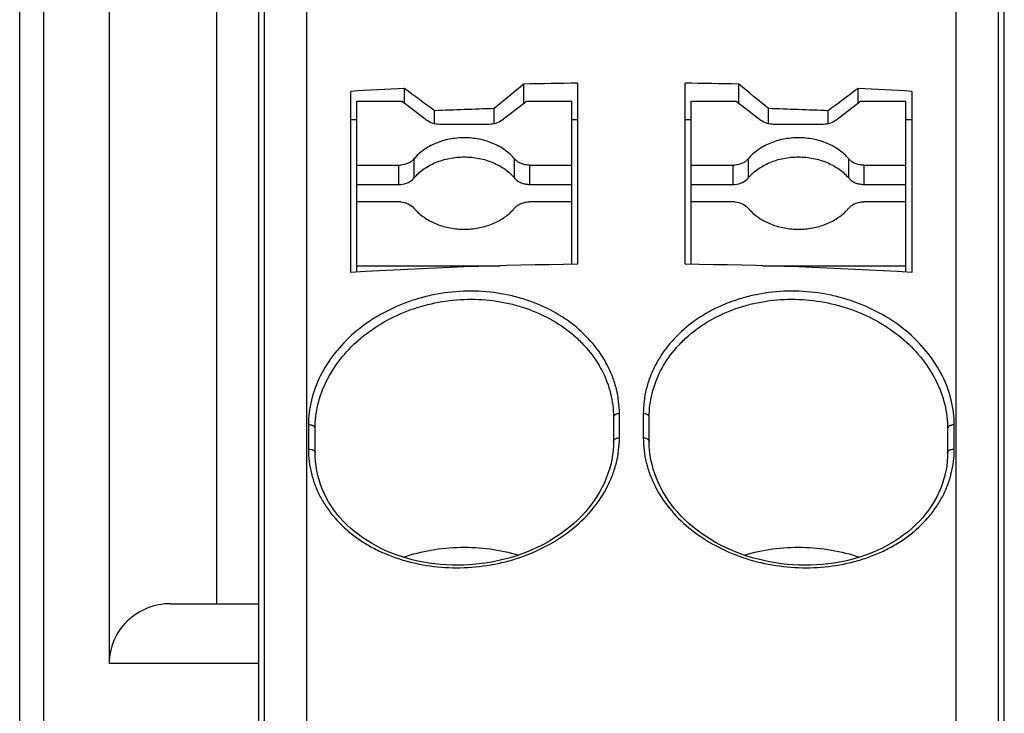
# Model space of a CAD drawing. Header units: millimetres. Extents: x 0 to 420, y 0 to 297.
# Tile 16 of 39: x 143 to 159, y 219 to 231. Entities that reach past the tile are written whole.
import ezdxf

# ---------------------------------------------------------------- set-up
doc = ezdxf.new("R2010")
doc.units = ezdxf.units.MM
doc.header["$LTSCALE"] = 23.1
doc.layers.add('T-PM12-T00_HDXF_CONTINUOUS_LINE', color=7, linetype='CONTINUOUS')
doc.layers.add('T-PM12-T0X-0DXF_CONTINUOUS_LINE', color=7, linetype='CONTINUOUS')

msp = doc.modelspace()

# ---------------------------------------------------------------- linework, layer by layer
at = {"layer": 'T-PM12-T00_HDXF_CONTINUOUS_LINE', "color": 7, "linetype": 'Continuous'}
for p, q in [((146.0034, 259.9684), (146.0034, 221.1684)), ((142.7034, 218.5684), (142.7034, 255.5179)), ((144.2034, 231.5684), (144.2034, 220.1684)), ((145.232, 221.1684), (146.7034, 221.1684))]:
    msp.add_line(p, q, dxfattribs=at)
at = {"layer": 'T-PM12-T00_HDXF_CONTINUOUS_LINE', "color": 9, "linetype": 'Continuous'}
for p, q in [((143.1034, 254.0184), (143.1034, 218.5684)), ((146.7034, 220.1684), (144.2034, 220.1684))]:
    msp.add_line(p, q, dxfattribs=at)
at = {"layer": 'T-PM12-T00_HDXF_CONTINUOUS_LINE', "color": 7, "linetype": 'Continuous'}
msp.add_ellipse((145.232, 220.1684), major_axis=(1.0286, 0), ratio=0.9722222, start_param=1.5707963, end_param=3.1415927, dxfattribs=at)
at = {"layer": 'T-PM12-T0X-0DXF_CONTINUOUS_LINE', "color": 9, "linetype": 'Continuous'}
for p, q in [((147.5164, 205.1303), (147.5164, 265.0098)), ((158.3904, 265.0098), (158.3904, 205.1304)), ((149.3105, 228.6201), (149.3105, 228.2987)), ((150.9963, 228.2987), (150.9963, 228.6201)), ((154.9105, 228.6201), (154.9105, 228.2987)), ((156.5963, 228.2987), (156.5963, 228.6201)), ((149.0586, 228.1929), (149.0586, 228.5143)), ((151.2482, 228.5143), (151.2482, 228.1929)), ((154.6586, 228.1929), (154.6586, 228.5143)), ((156.8482, 228.5143), (156.8482, 228.1929)), ((152.753, 223.9458), (152.753, 224.3519)), ((153.1538, 224.3519), (153.1538, 223.9458)), ((147.5426, 224.163), (147.5426, 223.7568)), ((158.3642, 223.7568), (158.3642, 224.163))]:
    msp.add_line(p, q, dxfattribs=at)
at = {"layer": 'T-PM12-T0X-0DXF_CONTINUOUS_LINE', "color": 7, "linetype": 'Continuous'}
for p, q in [((146.8034, 168.0684), (146.8034, 264.9233)), ((159.1034, 168.0684), (159.1034, 264.9233)), ((146.7034, 263.3977), (146.7034, 192.4425)), ((159.2034, 192.4425), (159.2034, 263.3977)), ((151.152, 229.5539), (151.152, 229.8726)), ((152.0534, 229.8882), (152.0534, 226.855)), ((153.8534, 226.855), (153.8534, 229.8882)), ((154.752, 229.5561), (154.752, 229.8726)), ((148.2534, 226.7177), (148.2534, 229.751)), ((149.152, 229.5561), (149.152, 229.8003)), ((156.752, 229.5539), (156.752, 229.8005)), ((157.6534, 229.751), (157.6534, 226.7177)), ((148.3534, 226.7233), (148.3534, 229.5868)), ((148.3534, 229.5868), (149.112, 229.5868)), ((149.112, 229.5868), (149.5241, 229.2711)), ((150.7828, 229.2711), (151.1948, 229.5868)), ((151.1948, 229.5868), (151.9534, 229.5868)), ((151.9534, 226.8534), (151.9534, 229.5868)), ((153.9534, 226.8534), (153.9534, 229.5868)), ((153.9534, 229.5868), (154.712, 229.5868)), ((154.712, 229.5868), (155.1241, 229.2711)), ((156.3828, 229.2711), (156.7948, 229.5868)), ((156.7948, 229.5868), (157.5534, 229.5868)), ((157.5534, 226.7233), (157.5534, 229.5868)), ((149.6534, 229.2128), (149.6534, 229.4263)), ((150.6534, 229.2128), (150.6534, 229.4624)), ((155.2534, 229.2128), (155.2534, 229.4624)), ((156.2534, 229.2128), (156.2534, 229.4263)), ((148.2534, 229.2777), (148.3534, 229.2777)), ((149.7361, 229.2038), (150.5705, 229.2038)), ((151.9534, 229.2777), (152.0534, 229.2777)), ((153.8534, 229.2777), (153.9534, 229.2777)), ((155.3361, 229.2038), (156.1705, 229.2038)), ((157.5534, 229.2777), (157.6534, 229.2777)), ((148.3534, 228.5143), (149.0586, 228.5143)), ((151.2482, 228.5143), (151.9534, 228.5143)), ((153.9534, 228.5143), (154.6586, 228.5143)), ((156.8482, 228.5143), (157.5534, 228.5143)), ((148.3534, 228.1929), (149.0586, 228.1929)), ((151.2483, 228.1929), (151.9534, 228.1929)), ((153.9534, 228.1929), (154.6586, 228.1929)), ((156.8483, 228.1929), (157.5534, 228.1929)), ((149.0586, 227.9015), (148.3534, 227.9015)), ((151.9534, 227.9015), (151.2482, 227.9015)), ((154.6586, 227.9015), (153.9534, 227.9015)), ((157.5534, 227.9015), (156.8482, 227.9015)), ((148.3534, 226.829), (150.7561, 226.829)), ((155.1507, 226.829), (157.5534, 226.829)), ((152.6534, 224.2932), (152.6534, 223.8872)), ((153.2534, 223.8872), (153.2534, 224.2932)), ((147.6534, 223.6986), (147.6534, 224.1046)), ((158.2534, 224.1046), (158.2534, 223.6986))]:
    msp.add_line(p, q, dxfattribs=at)
for points in [[(152.6534, 223.887), (152.652, 223.8199), (152.6467, 223.7401), (152.6375, 223.6606), (152.6244, 223.5814), (152.6074, 223.5027), (152.5865, 223.4246), (152.5619, 223.3472), (152.5334, 223.2706), (152.5013, 223.1949), (152.4655, 223.1203), (152.4261, 223.0469), (152.3832, 222.9747), (152.3368, 222.9039), (152.287, 222.8346), (152.234, 222.7669), (152.1777, 222.7009), (152.1183, 222.6367), (152.0559, 222.5743), (151.9906, 222.5138), (151.9224, 222.4554), (151.8514, 222.3991), (151.7778, 222.3449), (151.7017, 222.2931), (151.6233, 222.2435), (151.5425, 222.1964), (151.4595, 222.1517), (151.3746, 222.1096), (151.2877, 222.07), (151.1991, 222.0331), (151.1088, 221.999), (151.017, 221.9675), (150.9239, 221.9389), (150.8296, 221.9132), (150.7343, 221.8903), (150.638, 221.8703), (150.541, 221.8533), (150.4433, 221.8392), (150.3453, 221.8282), (150.2469, 221.8201), (150.1484, 221.8151), (150.0499, 221.813), (149.9516, 221.8141), (149.8536, 221.8181), (149.7561, 221.8251), (149.6593, 221.8352), (149.5632, 221.8482), (149.4681, 221.8642), (149.3741, 221.8832), (149.2813, 221.9051), (149.1898, 221.9298), (149.0999, 221.9574), (149.0117, 221.9878), (148.9252, 222.0209), (148.8407, 222.0568), (148.7582, 222.0953), (148.6778, 222.1364), (148.5998, 222.18), (148.5241, 222.2262), (148.451, 222.2747), (148.3804, 222.3256), (148.3126, 222.3788), (148.2477, 222.4342), (148.1856, 222.4918), (148.1266, 222.5514), (148.0707, 222.613), (148.0179, 222.6764), (147.9684, 222.7418), (147.9223, 222.8088), (147.8796, 222.8775), (147.8405, 222.9477), (147.8049, 223.0194), (147.7729, 223.0923), (147.7446, 223.1665), (147.7201, 223.2418), (147.6993, 223.3181), (147.6824, 223.3952), (147.6693, 223.4731), (147.6601, 223.5517), (147.6548, 223.6307), (147.6534, 223.6984)], [(158.2534, 223.6984), (158.252, 223.6318), (158.2468, 223.5527), (158.2376, 223.4741), (158.2246, 223.3962), (158.2077, 223.3191), (158.187, 223.2428), (158.1626, 223.1675), (158.1343, 223.0933), (158.1024, 223.0203), (158.0668, 222.9487), (158.0277, 222.8784), (157.9851, 222.8097), (157.939, 222.7427), (157.8896, 222.6773), (157.8369, 222.6138), (157.781, 222.5522), (157.722, 222.4926), (157.66, 222.435), (157.5951, 222.3796), (157.5273, 222.3263), (157.4568, 222.2754), (157.3837, 222.2268), (157.3081, 222.1806), (157.2301, 222.137), (157.1498, 222.0958), (157.0673, 222.0573), (156.9828, 222.0214), (156.8963, 221.9882), (156.8081, 221.9578), (156.7182, 221.9302), (156.6268, 221.9054), (156.534, 221.8835), (156.44, 221.8645), (156.3449, 221.8484), (156.2488, 221.8353), (156.152, 221.8253), (156.0545, 221.8182), (155.9565, 221.8141), (155.8582, 221.813), (155.7597, 221.815), (155.6612, 221.82), (155.5629, 221.828), (155.4648, 221.8391), (155.3672, 221.8531), (155.2701, 221.8701), (155.1738, 221.89), (155.0785, 221.9128), (154.9841, 221.9386), (154.891, 221.9671), (154.7992, 221.9985), (154.7089, 222.0327), (154.6203, 222.0695), (154.5334, 222.109), (154.4484, 222.1511), (154.3654, 222.1958), (154.2846, 222.2429), (154.2061, 222.2924), (154.13, 222.3442), (154.0564, 222.3983), (153.9854, 222.4546), (153.9171, 222.513), (153.8517, 222.5735), (153.7893, 222.6358), (153.7298, 222.7001), (153.6735, 222.7661), (153.6204, 222.8337), (153.5706, 222.903), (153.5242, 222.9738), (153.4812, 223.0459), (153.4418, 223.1193), (153.4059, 223.1939), (153.3738, 223.2696), (153.3453, 223.3461), (153.3206, 223.4236), (153.2997, 223.5017), (153.2826, 223.5804), (153.2695, 223.6596), (153.2602, 223.7391), (153.2548, 223.8189), (153.2534, 223.887)]]:
    msp.add_lwpolyline(points, dxfattribs=at)
for centre, radius, start, end in [((239.6531, 121.7801), 139.7012, 129.309045, 129.573816), ((152.9528, 152.228), 77.6654, 90.66355, 91.328668), ((152.954, 152.2279), 77.6656, 88.673458, 89.33645), ((66.8255, 121.8753), 139.2641, 50.582547, 50.849083), ((152.9364, 152.6539), 77.2392, 92.808392, 93.475947), ((74.6245, 129.3531), 125.0759, 53.139654, 53.426212), ((231.765, 129.3214), 125.3914, 126.743321, 127.028144), ((152.9723, 152.6883), 77.2047, 86.523903, 87.193896), ((152.9487, 151.9896), 77.5068, 91.697046, 92.436768), ((152.959, 152.0151), 77.4813, 87.56311, 88.303075), ((149.0587, 228.9036), 0.3893, 269.98802, 274.36498), ((154.6587, 228.9036), 0.3893, 269.98802, 274.36498), ((149.0587, 228.5822), 0.3893, 269.98802, 274.36498), ((154.6587, 228.5822), 0.3893, 269.98802, 274.36498), ((149.0587, 227.5122), 0.3893, 85.63523, 90.01194), ((154.6587, 227.5122), 0.3893, 85.63523, 90.01194), ((149.9186, 228.3026), 0.7917, 219.81813, 223.17704), ((150.3858, 228.3048), 0.7949, 316.83223, 320.17402), ((155.5186, 228.3026), 0.7917, 219.81813, 223.17704), ((155.9858, 228.3048), 0.7949, 316.83223, 320.17402), ((152.947, 149.4863), 77.3738, 90.661694, 93.477737), ((152.9564, 149.3895), 77.4707, 86.524023, 89.336545)]:
    msp.add_arc(centre, radius, start, end, dxfattribs=at)
at = {"layer": 'T-PM12-T0X-0DXF_CONTINUOUS_LINE', "color": 9, "linetype": 'Continuous'}
for centre, radius, start, end in [((147.5534, 223.9935), 0.1699, 89.99935, 93.65196), ((158.3534, 223.9938), 0.1695, 86.34454, 90.00415), ((147.5534, 223.5872), 0.17, 89.99586, 93.64524), ((158.3534, 223.5868), 0.1703, 86.35825, 90.00064)]:
    msp.add_arc(centre, radius, start, end, dxfattribs=at)
at = {"layer": 'T-PM12-T0X-0DXF_CONTINUOUS_LINE', "color": 7, "linetype": 'Continuous'}
for points, knots in [([(149.5241, 229.2711), (149.553, 229.2489), (149.6219, 229.2148), (149.6974, 229.2038), (149.7361, 229.2038)], [0, 0, 0, 0, 0.4849298, 1, 1, 1, 1]), ([(150.5705, 229.2038), (150.6093, 229.2038), (150.6849, 229.2148), (150.7538, 229.2489), (150.7828, 229.2711)], [0, 0, 0, 0, 0.5150648, 1, 1, 1, 1]), ([(155.1241, 229.2711), (155.153, 229.2489), (155.2219, 229.2148), (155.2974, 229.2038), (155.3361, 229.2038)], [0, 0, 0, 0, 0.4849298, 1, 1, 1, 1]), ([(156.1705, 229.2038), (156.2093, 229.2038), (156.2849, 229.2148), (156.3538, 229.2489), (156.3828, 229.2711)], [0, 0, 0, 0, 0.5150648, 1, 1, 1, 1]), ([(150.1534, 228.9739), (150.0703, 228.9739), (149.9058, 228.9583), (149.6731, 228.8888), (149.4692, 228.7775), (149.3569, 228.6757), (149.3105, 228.6201)], [0, 0, 0, 0, 0.2648143, 0.5229814, 0.769056, 1, 1, 1, 1]), ([(150.9963, 228.6201), (150.9499, 228.6757), (150.8376, 228.7775), (150.6337, 228.8888), (150.401, 228.9583), (150.2365, 228.9739), (150.1534, 228.9739)], [0, 0, 0, 0, 0.2309441, 0.4770187, 0.7351857, 1, 1, 1, 1]), ([(155.7534, 228.9739), (155.6703, 228.9739), (155.5058, 228.9583), (155.2731, 228.8888), (155.0692, 228.7775), (154.9569, 228.6757), (154.9105, 228.6201)], [0, 0, 0, 0, 0.2648143, 0.5229814, 0.769056, 1, 1, 1, 1]), ([(156.5963, 228.6201), (156.5499, 228.6757), (156.4376, 228.7775), (156.2337, 228.8888), (156.001, 228.9583), (155.8365, 228.9739), (155.7534, 228.9739)], [0, 0, 0, 0, 0.2309441, 0.4770187, 0.7351857, 1, 1, 1, 1]), ([(149.3105, 228.6201), (149.285, 228.5895), (149.2147, 228.539), (149.1318, 228.5188), (149.0883, 228.5154)], [0, 0, 0, 0, 0.4770225, 1, 1, 1, 1]), ([(149.3105, 228.2987), (149.3569, 228.3543), (149.4692, 228.4561), (149.6731, 228.5674), (149.9058, 228.6369), (150.0703, 228.6525), (150.1534, 228.6525)], [0, 0, 0, 0, 0.230944, 0.4770186, 0.7351857, 1, 1, 1, 1]), ([(150.1534, 228.6525), (150.2365, 228.6525), (150.401, 228.6369), (150.6337, 228.5674), (150.8376, 228.4561), (150.9499, 228.3543), (150.9963, 228.2987)], [0, 0, 0, 0, 0.2648143, 0.5229813, 0.7690559, 1, 1, 1, 1]), ([(151.2482, 228.5143), (151.2234, 228.5143), (151.1743, 228.519), (151.1047, 228.5397), (151.0437, 228.573), (151.0102, 228.6034), (150.9963, 228.6201)], [0, 0, 0, 0, 0.2648194, 0.5229916, 0.7690649, 1, 1, 1, 1]), ([(154.9105, 228.6201), (154.885, 228.5895), (154.8147, 228.539), (154.7318, 228.5188), (154.6883, 228.5154)], [0, 0, 0, 0, 0.4770225, 1, 1, 1, 1]), ([(154.9105, 228.2987), (154.9569, 228.3543), (155.0692, 228.4561), (155.2731, 228.5674), (155.5058, 228.6369), (155.6703, 228.6525), (155.7534, 228.6525)], [0, 0, 0, 0, 0.230944, 0.4770186, 0.7351857, 1, 1, 1, 1]), ([(155.7534, 228.6525), (155.8365, 228.6525), (156.001, 228.6369), (156.2337, 228.5674), (156.4376, 228.4561), (156.5499, 228.3543), (156.5963, 228.2987)], [0, 0, 0, 0, 0.2648143, 0.5229813, 0.7690559, 1, 1, 1, 1]), ([(156.8482, 228.5143), (156.8234, 228.5143), (156.7743, 228.519), (156.7047, 228.5397), (156.6437, 228.573), (156.6102, 228.6034), (156.5963, 228.6201)], [0, 0, 0, 0, 0.2648194, 0.5229916, 0.7690649, 1, 1, 1, 1]), ([(149.0883, 228.194), (149.1318, 228.1974), (149.2147, 228.2176), (149.285, 228.2681), (149.3105, 228.2987)], [0, 0, 0, 0, 0.5229775, 1, 1, 1, 1]), ([(150.9963, 228.2987), (151.0102, 228.282), (151.0437, 228.2516), (151.1047, 228.2183), (151.1743, 228.1976), (151.2234, 228.1929), (151.2483, 228.1929)], [0, 0, 0, 0, 0.2309348, 0.4770083, 0.7351808, 1, 1, 1, 1]), ([(154.6883, 228.194), (154.7318, 228.1974), (154.8147, 228.2176), (154.885, 228.2681), (154.9105, 228.2987)], [0, 0, 0, 0, 0.5229775, 1, 1, 1, 1]), ([(156.5963, 228.2987), (156.6102, 228.282), (156.6437, 228.2516), (156.7047, 228.2183), (156.7743, 228.1976), (156.8234, 228.1929), (156.8483, 228.1929)], [0, 0, 0, 0, 0.2309348, 0.4770083, 0.7351808, 1, 1, 1, 1]), ([(149.0883, 227.9003), (149.1318, 227.897), (149.2147, 227.8768), (149.285, 227.8263), (149.3105, 227.7957)], [0, 0, 0, 0, 0.5229796, 1, 1, 1, 1]), ([(150.9963, 227.7957), (151.0101, 227.8123), (151.0437, 227.8428), (151.1047, 227.876), (151.1742, 227.8968), (151.2234, 227.9015), (151.2483, 227.9015)], [0, 0, 0, 0, 0.2309292, 0.4769993, 0.7351744, 1, 1, 1, 1]), ([(154.6883, 227.9003), (154.7318, 227.897), (154.8147, 227.8768), (154.885, 227.8263), (154.9105, 227.7957)], [0, 0, 0, 0, 0.5229796, 1, 1, 1, 1]), ([(156.5963, 227.7957), (156.6101, 227.8123), (156.6437, 227.8428), (156.7047, 227.876), (156.7742, 227.8968), (156.8234, 227.9015), (156.8483, 227.9015)], [0, 0, 0, 0, 0.2309292, 0.4769993, 0.7351744, 1, 1, 1, 1]), ([(149.3413, 227.7609), (149.3887, 227.7103), (149.5002, 227.6184), (149.6974, 227.5182), (149.9191, 227.4559), (150.0748, 227.4418), (150.1534, 227.4418)], [0, 0, 0, 0, 0.2325883, 0.4791453, 0.736608, 1, 1, 1, 1]), ([(150.1534, 227.4418), (150.232, 227.4418), (150.3877, 227.4559), (150.6094, 227.5182), (150.8066, 227.6184), (150.9181, 227.7103), (150.9656, 227.7609)], [0, 0, 0, 0, 0.263392, 0.5208547, 0.7674117, 1, 1, 1, 1]), ([(154.9413, 227.7609), (154.9887, 227.7103), (155.1002, 227.6184), (155.2974, 227.5182), (155.5191, 227.4559), (155.6748, 227.4418), (155.7534, 227.4418)], [0, 0, 0, 0, 0.2325883, 0.4791453, 0.736608, 1, 1, 1, 1]), ([(155.7534, 227.4418), (155.832, 227.4418), (155.9877, 227.4559), (156.2094, 227.5182), (156.4066, 227.6184), (156.5181, 227.7103), (156.5656, 227.7609)], [0, 0, 0, 0, 0.263392, 0.5208547, 0.7674117, 1, 1, 1, 1]), ([(149.132, 221.9476), (149.2848, 221.9999), (149.6024, 222.0804), (150.0928, 222.1266), (150.5856, 222.0985), (150.9072, 222.03), (151.0629, 221.9834)], [0, 0, 0, 0, 0.2472744, 0.4990279, 0.7512811, 1, 1, 1, 1]), ([(154.8439, 221.9834), (154.9996, 222.03), (155.3212, 222.0985), (155.814, 222.1266), (156.3044, 222.0804), (156.622, 222), (156.7748, 221.9476)], [0, 0, 0, 0, 0.2487188, 0.5009718, 0.7527254, 1, 1, 1, 1])]:
    msp.add_open_spline(points, degree=3, knots=knots, dxfattribs=at)
at = {"layer": 'T-PM12-T0X-0DXF_CONTINUOUS_LINE', "color": 9, "linetype": 'Continuous'}
for points, knots in [([(152.753, 224.3519), (152.753, 224.421), (152.7446, 224.5597), (152.7067, 224.7652), (152.6441, 224.9664), (152.5275, 225.2282), (152.321, 225.5355), (151.9921, 225.8516), (151.5931, 226.1065), (151.2175, 226.2583), (150.8979, 226.3413), (150.5653, 226.3981), (150.1393, 226.4164), (149.715, 226.3651), (149.3847, 226.2832), (149.0663, 226.1759), (148.6932, 225.9961), (148.2983, 225.7134), (147.9728, 225.3754), (147.7292, 224.995), (147.6019, 224.6513), (147.5511, 224.3721), (147.5426, 224.2324), (147.5426, 224.163)], [0, 0, 0, 0, 0.0277788, 0.0556673, 0.0837976, 0.1122864, 0.170622, 0.2312835, 0.2944065, 0.3597832, 0.3932055, 0.4269922, 0.495235, 0.5637884, 0.5979557, 0.6318988, 0.6986886, 0.7635771, 0.8261234, 0.8861651, 0.9438939, 0.9721086, 1, 1, 1, 1]), ([(158.3642, 224.163), (158.3642, 224.2324), (158.3557, 224.3721), (158.3049, 224.6513), (158.1776, 224.995), (157.934, 225.3754), (157.6085, 225.7134), (157.2136, 225.9961), (156.8405, 226.1759), (156.5221, 226.2832), (156.1918, 226.3651), (155.7675, 226.4164), (155.3415, 226.3981), (155.0089, 226.3413), (154.6893, 226.2583), (154.3137, 226.1065), (153.9147, 225.8516), (153.5858, 225.5355), (153.3793, 225.2282), (153.2627, 224.9664), (153.2001, 224.7652), (153.1622, 224.5597), (153.1538, 224.421), (153.1538, 224.3519)], [0, 0, 0, 0, 0.0278914, 0.056106, 0.1138347, 0.1738763, 0.2364227, 0.3013111, 0.368101, 0.4020441, 0.4362115, 0.5047651, 0.5730079, 0.6067946, 0.6402169, 0.7055936, 0.7687166, 0.8293781, 0.8877136, 0.9162024, 0.9443327, 0.9722212, 1, 1, 1, 1]), ([(147.6534, 224.1046), (147.6534, 224.2388), (147.687, 224.5123), (147.8323, 224.9059), (148.0658, 225.2729), (148.378, 225.5991), (148.7568, 225.8723), (149.1149, 226.0463), (149.4205, 226.1503), (149.7377, 226.2298), (150.145, 226.2799), (150.5541, 226.2627), (150.8734, 226.2083), (151.1803, 226.1285), (151.5408, 225.9825), (151.8632, 225.7759), (152.0861, 225.5804), (152.2802, 225.3714), (152.4749, 225.0807), (152.6205, 224.6958), (152.6534, 224.4263), (152.6534, 224.2932)], [0, 0, 0, 0, 0.0561117, 0.1139526, 0.1740933, 0.2367107, 0.3016343, 0.368422, 0.4023513, 0.4364968, 0.5049881, 0.573153, 0.6068989, 0.6402815, 0.705588, 0.7686652, 0.7993323, 0.8293959, 0.8877601, 0.9443467, 1, 1, 1, 1]), ([(153.2534, 224.2932), (153.2534, 224.4263), (153.2863, 224.6958), (153.4319, 225.0807), (153.6266, 225.3714), (153.8207, 225.5804), (154.0436, 225.7759), (154.366, 225.9825), (154.7266, 226.1285), (155.0334, 226.2083), (155.3527, 226.2627), (155.7618, 226.2799), (156.1692, 226.2298), (156.4863, 226.1503), (156.7919, 226.0463), (157.15, 225.8723), (157.5288, 225.5991), (157.841, 225.2729), (158.0745, 224.9059), (158.2198, 224.5123), (158.2534, 224.2388), (158.2534, 224.1046)], [0, 0, 0, 0, 0.0556529, 0.1122395, 0.1706036, 0.2006673, 0.2313343, 0.2944115, 0.359718, 0.3931006, 0.4268464, 0.4950114, 0.5635027, 0.5976483, 0.6315776, 0.6983653, 0.7632889, 0.8259063, 0.886047, 0.943888, 1, 1, 1, 1]), ([(152.753, 224.3519), (152.7405, 224.3519), (152.7216, 224.3498), (152.6979, 224.3425), (152.6821, 224.335), (152.6693, 224.3257), (152.66, 224.3152), (152.6546, 224.3042), (152.6534, 224.2967), (152.6534, 224.2932)], [0, 0, 0, 0, 0.2980925, 0.4470582, 0.5868912, 0.7122602, 0.8217007, 0.9161238, 1, 1, 1, 1]), ([(153.2534, 224.2932), (153.2534, 224.2967), (153.2522, 224.3042), (153.2468, 224.3152), (153.2375, 224.3257), (153.2247, 224.335), (153.2089, 224.3425), (153.1852, 224.3498), (153.1663, 224.3519), (153.1538, 224.3519)], [0, 0, 0, 0, 0.0838762, 0.1782993, 0.2877398, 0.4131088, 0.5529418, 0.7019075, 1, 1, 1, 1]), ([(147.6534, 224.1046), (147.6534, 224.1081), (147.6522, 224.1157), (147.6468, 224.1267), (147.6374, 224.1372), (147.6245, 224.1465), (147.6086, 224.154), (147.5849, 224.1613), (147.566, 224.1633), (147.5534, 224.1633)], [0, 0, 0, 0, 0.0838492, 0.1782828, 0.2877895, 0.4132598, 0.553188, 0.7021888, 1, 1, 1, 1]), ([(158.3534, 224.1633), (158.3408, 224.1633), (158.3219, 224.1613), (158.2982, 224.154), (158.2823, 224.1465), (158.2694, 224.1372), (158.2601, 224.1267), (158.2546, 224.1157), (158.2534, 224.1081), (158.2534, 224.1046)], [0, 0, 0, 0, 0.2978112, 0.446812, 0.5867402, 0.7122105, 0.8217172, 0.9161508, 1, 1, 1, 1]), ([(147.5426, 223.7568), (147.5426, 223.6879), (147.5509, 223.55), (147.5886, 223.3462), (147.6512, 223.1478), (147.738, 222.9569), (147.8482, 222.7752), (148.0263, 222.5454), (148.2461, 222.343), (148.4969, 222.1731), (148.7031, 222.0604), (148.923, 221.965), (149.2338, 221.8613), (149.6448, 221.7797), (150.1524, 221.76), (150.6596, 221.8179), (151.1477, 221.9515), (151.5985, 222.1566), (151.995, 222.4264), (152.3222, 222.7522), (152.5281, 223.0645), (152.6444, 223.3289), (152.7068, 223.5314), (152.7446, 223.7376), (152.753, 223.8766), (152.753, 223.9458)], [0, 0, 0, 0, 0.0280014, 0.0559506, 0.0839977, 0.1122889, 0.1409592, 0.170125, 0.2301968, 0.2612815, 0.2930511, 0.3254797, 0.3585156, 0.4260378, 0.4948822, 0.5640809, 0.6326284, 0.6996135, 0.7643449, 0.8264628, 0.8860213, 0.9150247, 0.9436073, 0.9718878, 1, 1, 1, 1]), ([(152.6534, 223.8872), (152.6534, 223.8907), (152.6546, 223.8982), (152.66, 223.9091), (152.6693, 223.9195), (152.682, 223.9288), (152.6978, 223.9363), (152.7215, 223.9437), (152.7404, 223.9458), (152.753, 223.9458)], [0, 0, 0, 0, 0.0834313, 0.1774437, 0.2865498, 0.411727, 0.5515869, 0.7008102, 1, 1, 1, 1]), ([(153.1538, 223.9458), (153.1664, 223.9458), (153.1853, 223.9437), (153.209, 223.9363), (153.2248, 223.9288), (153.2376, 223.9195), (153.2468, 223.9091), (153.2522, 223.8982), (153.2534, 223.8907), (153.2534, 223.8872)], [0, 0, 0, 0, 0.2991898, 0.4484131, 0.588273, 0.7134502, 0.8225563, 0.9165687, 1, 1, 1, 1]), ([(153.1538, 223.9458), (153.1538, 223.8766), (153.1622, 223.7376), (153.2, 223.5314), (153.2624, 223.3289), (153.3787, 223.0645), (153.5846, 222.7522), (153.9118, 222.4264), (154.3084, 222.1566), (154.7591, 221.9515), (155.2472, 221.8179), (155.7544, 221.76), (156.262, 221.7797), (156.673, 221.8613), (156.9839, 221.965), (157.2037, 222.0604), (157.4099, 222.1731), (157.6607, 222.343), (157.8805, 222.5454), (158.0586, 222.7752), (158.1688, 222.9569), (158.2556, 223.1478), (158.3182, 223.3462), (158.3559, 223.55), (158.3642, 223.6879), (158.3642, 223.7568)], [0, 0, 0, 0, 0.0281122, 0.0563926, 0.0849752, 0.1139787, 0.1735371, 0.235655, 0.3003863, 0.3673714, 0.435919, 0.5051177, 0.5739621, 0.6414843, 0.6745202, 0.7069488, 0.7387185, 0.7698032, 0.8298751, 0.8590408, 0.8877112, 0.9160023, 0.9440494, 0.9719986, 1, 1, 1, 1]), ([(147.5534, 223.7572), (147.566, 223.7572), (147.585, 223.7551), (147.6087, 223.7478), (147.6246, 223.7403), (147.6375, 223.731), (147.6468, 223.7206), (147.6522, 223.7096), (147.6534, 223.7021), (147.6534, 223.6986)], [0, 0, 0, 0, 0.2989105, 0.4481701, 0.5881258, 0.7134038, 0.8225752, 0.9165969, 1, 1, 1, 1]), ([(158.2534, 223.6986), (158.2534, 223.7021), (158.2546, 223.7096), (158.26, 223.7206), (158.2693, 223.731), (158.2822, 223.7403), (158.2981, 223.7478), (158.3218, 223.7551), (158.3408, 223.7572), (158.3534, 223.7572)], [0, 0, 0, 0, 0.0834031, 0.1774248, 0.2865962, 0.4118742, 0.5518299, 0.7010895, 1, 1, 1, 1])]:
    msp.add_open_spline(points, degree=3, knots=knots, dxfattribs=at)

doc.saveas('drawing.dxf')
